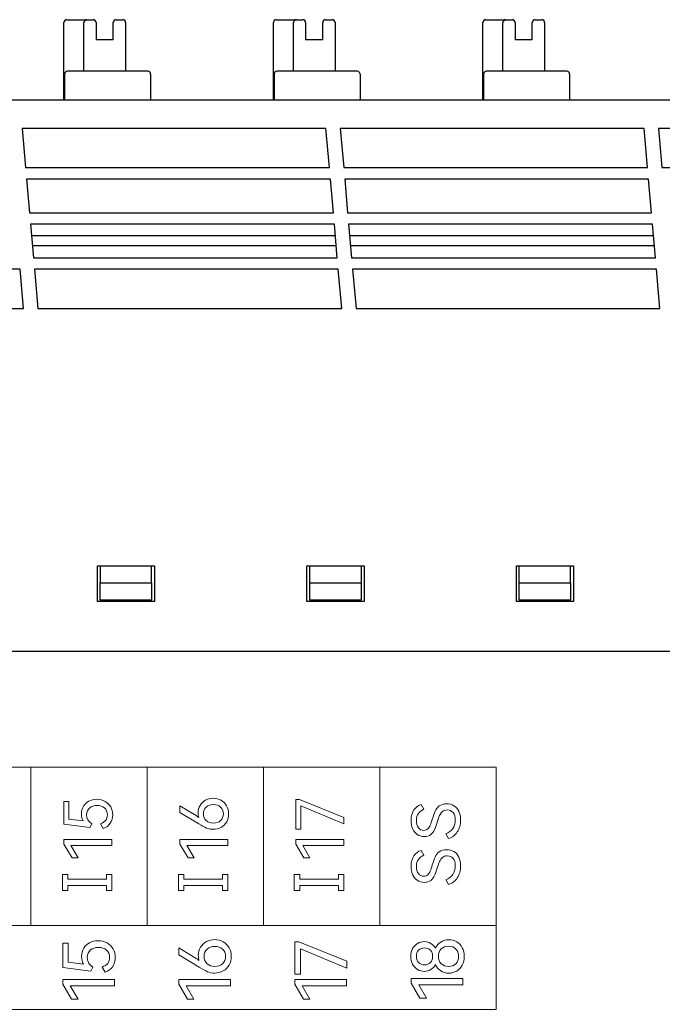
# Model space of a CAD drawing. Header units: millimetres. Extents: x 0 to 427, y 0 to 299.
# Tile 15 of 23: x 144 to 166, y 163 to 198. Entities that reach past the tile are written whole.
import ezdxf

# ---------------------------------------------------------------- set-up
doc = ezdxf.new("R2010")
doc.units = ezdxf.units.MM
doc.header["$MEASUREMENT"] = 0
doc.layers.add('layer 1', color=7, linetype='Continuous')
doc.layers.add('Layer0000', color=7, linetype='Continuous', lineweight=25)

msp = doc.modelspace()

# ---------------------------------------------------------------- linework, layer by layer
at = {"layer": 'layer 1', "lineweight": 9}
for points, knots in [([(160.667, 171.454), (160.667, 171.454), (156.597, 171.454), (156.597, 171.454), (156.597, 171.454), (156.597, 171.454), (152.527, 171.454), (152.527, 171.454), (152.527, 171.454), (152.527, 171.454), (148.456, 171.454), (148.456, 171.454), (148.456, 171.454), (148.456, 171.454), (144.386, 171.454), (144.386, 171.454), (144.386, 171.454), (144.386, 171.454), (140.316, 171.454), (140.316, 171.454), (140.316, 171.454), (140.316, 171.454), (136.245, 171.454), (136.245, 171.454), (136.245, 171.454), (136.245, 171.454), (132.175, 171.454), (132.175, 171.454), (132.175, 171.454), (132.175, 171.454), (128.105, 171.454), (128.105, 171.454), (128.105, 171.454), (128.105, 171.454), (124.035, 171.454), (124.035, 171.454)], [0, 0, 0, 0, 0.111111, 0.111111, 0.111111, 0.111111, 0.222222, 0.222222, 0.222222, 0.222222, 0.333333, 0.333333, 0.333333, 0.333333, 0.444444, 0.444444, 0.444444, 0.444444, 0.555556, 0.555556, 0.555556, 0.555556, 0.666667, 0.666667, 0.666667, 0.666667, 0.777778, 0.777778, 0.777778, 0.777778, 0.888889, 0.888889, 0.888889, 0.888889, 1, 1, 1, 1]), ([(146.157, 169.816), (146.157, 169.915), (146.18, 170.004), (146.227, 170.082), (146.227, 170.082), (146.273, 170.16), (146.338, 170.22), (146.419, 170.263), (146.419, 170.263), (146.501, 170.306), (146.594, 170.327), (146.698, 170.327), (146.698, 170.327), (146.807, 170.327), (146.903, 170.303), (146.987, 170.256), (146.987, 170.256), (147.071, 170.208), (147.136, 170.143), (147.183, 170.061), (147.183, 170.061), (147.23, 169.978), (147.253, 169.887), (147.253, 169.786), (147.253, 169.786), (147.253, 169.674), (147.225, 169.575), (147.169, 169.489), (147.169, 169.489), (147.113, 169.402), (147.032, 169.342), (146.925, 169.309), (146.925, 169.309), (146.925, 169.309), (146.831, 169.474), (146.831, 169.474), (146.831, 169.474), (146.909, 169.501), (146.968, 169.542), (147.008, 169.594), (147.008, 169.594), (147.047, 169.647), (147.067, 169.711), (147.067, 169.786), (147.067, 169.786), (147.067, 169.887), (147.034, 169.966), (146.966, 170.024), (146.966, 170.024), (146.899, 170.082), (146.813, 170.111), (146.707, 170.111), (146.707, 170.111), (146.605, 170.111), (146.518, 170.083), (146.448, 170.028), (146.448, 170.028), (146.378, 169.972), (146.343, 169.891), (146.343, 169.786), (146.343, 169.786), (146.343, 169.653), (146.403, 169.549), (146.524, 169.474), (146.524, 169.474), (146.524, 169.474), (146.457, 169.343), (146.457, 169.343), (146.457, 169.343), (146.457, 169.343), (145.545, 169.458), (145.545, 169.458), (145.545, 169.458), (145.545, 169.458), (145.545, 170.251), (145.545, 170.251), (145.545, 170.251), (145.545, 170.251), (145.723, 170.251), (145.723, 170.251), (145.723, 170.251), (145.723, 170.251), (145.723, 169.637), (145.723, 169.637), (145.723, 169.637), (145.723, 169.637), (146.221, 169.57), (146.221, 169.57), (146.221, 169.57), (146.178, 169.637), (146.157, 169.719), (146.157, 169.816)], [0, 0, 0, 0, 0.043478, 0.043478, 0.043478, 0.043478, 0.086957, 0.086957, 0.086957, 0.086957, 0.130435, 0.130435, 0.130435, 0.130435, 0.173913, 0.173913, 0.173913, 0.173913, 0.217391, 0.217391, 0.217391, 0.217391, 0.26087, 0.26087, 0.26087, 0.26087, 0.304348, 0.304348, 0.304348, 0.304348, 0.347826, 0.347826, 0.347826, 0.347826, 0.391304, 0.391304, 0.391304, 0.391304, 0.434783, 0.434783, 0.434783, 0.434783, 0.478261, 0.478261, 0.478261, 0.478261, 0.521739, 0.521739, 0.521739, 0.521739, 0.565217, 0.565217, 0.565217, 0.565217, 0.608696, 0.608696, 0.608696, 0.608696, 0.652174, 0.652174, 0.652174, 0.652174, 0.695652, 0.695652, 0.695652, 0.695652, 0.73913, 0.73913, 0.73913, 0.73913, 0.782609, 0.782609, 0.782609, 0.782609, 0.826087, 0.826087, 0.826087, 0.826087, 0.869565, 0.869565, 0.869565, 0.869565, 0.913043, 0.913043, 0.913043, 0.913043, 0.956522, 0.956522, 0.956522, 0.956522, 1, 1, 1, 1]), ([(150.24, 169.85), (150.24, 169.949), (150.263, 170.038), (150.311, 170.116), (150.311, 170.116), (150.358, 170.194), (150.422, 170.255), (150.503, 170.298), (150.503, 170.298), (150.584, 170.342), (150.674, 170.364), (150.772, 170.364), (150.772, 170.364), (150.872, 170.364), (150.964, 170.34), (151.047, 170.294), (151.047, 170.294), (151.129, 170.247), (151.194, 170.182), (151.241, 170.099), (151.241, 170.099), (151.287, 170.015), (151.31, 169.923), (151.31, 169.82), (151.31, 169.82), (151.31, 169.715), (151.288, 169.621), (151.242, 169.538), (151.242, 169.538), (151.196, 169.456), (151.132, 169.391), (151.049, 169.345), (151.049, 169.345), (150.967, 169.3), (150.872, 169.277), (150.767, 169.277), (150.767, 169.277), (150.684, 169.277), (150.608, 169.292), (150.539, 169.321), (150.539, 169.321), (150.469, 169.351), (150.378, 169.4), (150.265, 169.469), (150.265, 169.469), (150.265, 169.469), (149.604, 169.871), (149.604, 169.871), (149.604, 169.871), (149.604, 169.871), (149.604, 170.102), (149.604, 170.102), (149.604, 170.102), (149.604, 170.102), (150.169, 169.756), (150.169, 169.756), (150.169, 169.756), (150.202, 169.735), (150.233, 169.713), (150.263, 169.692), (150.263, 169.692), (150.247, 169.739), (150.24, 169.792), (150.24, 169.85)], [0, 0, 0, 0, 0.0625, 0.0625, 0.0625, 0.0625, 0.125, 0.125, 0.125, 0.125, 0.1875, 0.1875, 0.1875, 0.1875, 0.25, 0.25, 0.25, 0.25, 0.3125, 0.3125, 0.3125, 0.3125, 0.375, 0.375, 0.375, 0.375, 0.4375, 0.4375, 0.4375, 0.4375, 0.5, 0.5, 0.5, 0.5, 0.5625, 0.5625, 0.5625, 0.5625, 0.625, 0.625, 0.625, 0.625, 0.6875, 0.6875, 0.6875, 0.6875, 0.75, 0.75, 0.75, 0.75, 0.8125, 0.8125, 0.8125, 0.8125, 0.875, 0.875, 0.875, 0.875, 0.9375, 0.9375, 0.9375, 0.9375, 1, 1, 1, 1]), ([(151.125, 169.82), (151.125, 169.918), (151.093, 169.996), (151.028, 170.055), (151.028, 170.055), (150.964, 170.114), (150.881, 170.143), (150.778, 170.143), (150.778, 170.143), (150.675, 170.143), (150.59, 170.114), (150.525, 170.056), (150.525, 170.056), (150.46, 169.998), (150.428, 169.92), (150.428, 169.82), (150.428, 169.82), (150.428, 169.721), (150.46, 169.642), (150.525, 169.583), (150.525, 169.583), (150.59, 169.524), (150.675, 169.495), (150.778, 169.495), (150.778, 169.495), (150.882, 169.495), (150.966, 169.524), (151.03, 169.583), (151.03, 169.583), (151.093, 169.642), (151.125, 169.721), (151.125, 169.82)], [0, 0, 0, 0, 0.125, 0.125, 0.125, 0.125, 0.25, 0.25, 0.25, 0.25, 0.375, 0.375, 0.375, 0.375, 0.5, 0.5, 0.5, 0.5, 0.625, 0.625, 0.625, 0.625, 0.75, 0.75, 0.75, 0.75, 0.875, 0.875, 0.875, 0.875, 1, 1, 1, 1]), ([(153.838, 170.093), (153.838, 170.093), (153.838, 169.279), (153.838, 169.279), (153.838, 169.279), (153.838, 169.279), (153.662, 169.279), (153.662, 169.279), (153.662, 169.279), (153.662, 169.279), (153.662, 170.325), (153.662, 170.325), (153.662, 170.325), (153.662, 170.325), (153.788, 170.325), (153.788, 170.325), (153.788, 170.325), (153.788, 170.325), (155.343, 169.696), (155.343, 169.696), (155.343, 169.696), (155.343, 169.696), (155.343, 169.472), (155.343, 169.472), (155.343, 169.472), (155.343, 169.472), (153.838, 170.093), (153.838, 170.093)], [0, 0, 0, 0, 0.142857, 0.142857, 0.142857, 0.142857, 0.285714, 0.285714, 0.285714, 0.285714, 0.428571, 0.428571, 0.428571, 0.428571, 0.571429, 0.571429, 0.571429, 0.571429, 0.714286, 0.714286, 0.714286, 0.714286, 0.857143, 0.857143, 0.857143, 0.857143, 1, 1, 1, 1]), ([(158.935, 170.17), (159.031, 170.17), (159.116, 170.148), (159.19, 170.103), (159.19, 170.103), (159.265, 170.059), (159.322, 169.994), (159.364, 169.909), (159.364, 169.909), (159.405, 169.823), (159.425, 169.721), (159.425, 169.604), (159.425, 169.604), (159.425, 169.44), (159.387, 169.3), (159.311, 169.184), (159.311, 169.184), (159.234, 169.068), (159.133, 168.991), (159.006, 168.955), (159.006, 168.955), (159.006, 168.955), (158.91, 169.12), (158.91, 169.12), (158.91, 169.12), (159.015, 169.161), (159.096, 169.222), (159.153, 169.303), (159.153, 169.303), (159.209, 169.384), (159.237, 169.485), (159.237, 169.606), (159.237, 169.606), (159.237, 169.716), (159.213, 169.802), (159.164, 169.863), (159.164, 169.863), (159.115, 169.924), (159.047, 169.954), (158.96, 169.954), (158.96, 169.954), (158.89, 169.954), (158.833, 169.935), (158.789, 169.897), (158.789, 169.897), (158.746, 169.859), (158.712, 169.812), (158.687, 169.756), (158.687, 169.756), (158.663, 169.7), (158.636, 169.623), (158.607, 169.526), (158.607, 169.526), (158.575, 169.417), (158.544, 169.33), (158.515, 169.263), (158.515, 169.263), (158.486, 169.197), (158.442, 169.14), (158.384, 169.095), (158.384, 169.095), (158.326, 169.049), (158.25, 169.026), (158.155, 169.026), (158.155, 169.026), (158.059, 169.026), (157.976, 169.05), (157.906, 169.099), (157.906, 169.099), (157.837, 169.148), (157.784, 169.216), (157.748, 169.302), (157.748, 169.302), (157.712, 169.388), (157.694, 169.485), (157.694, 169.592), (157.694, 169.592), (157.694, 169.742), (157.727, 169.863), (157.793, 169.956), (157.793, 169.956), (157.859, 170.048), (157.942, 170.11), (158.043, 170.142), (158.043, 170.142), (158.043, 170.142), (158.139, 169.977), (158.139, 169.977), (158.139, 169.977), (158.058, 169.942), (157.995, 169.894), (157.949, 169.832), (157.949, 169.832), (157.903, 169.77), (157.88, 169.688), (157.88, 169.585), (157.88, 169.585), (157.88, 169.481), (157.903, 169.398), (157.95, 169.335), (157.95, 169.335), (157.996, 169.273), (158.059, 169.241), (158.137, 169.241), (158.137, 169.241), (158.195, 169.241), (158.242, 169.258), (158.279, 169.293), (158.279, 169.293), (158.316, 169.327), (158.345, 169.37), (158.366, 169.422), (158.366, 169.422), (158.387, 169.474), (158.411, 169.545), (158.437, 169.636), (158.437, 169.636), (158.471, 169.75), (158.504, 169.843), (158.536, 169.913), (158.536, 169.913), (158.568, 169.983), (158.616, 170.044), (158.68, 170.094), (158.68, 170.094), (158.744, 170.145), (158.829, 170.17), (158.935, 170.17)], [0, 0, 0, 0, 0.03125, 0.03125, 0.03125, 0.03125, 0.0625, 0.0625, 0.0625, 0.0625, 0.09375, 0.09375, 0.09375, 0.09375, 0.125, 0.125, 0.125, 0.125, 0.15625, 0.15625, 0.15625, 0.15625, 0.1875, 0.1875, 0.1875, 0.1875, 0.21875, 0.21875, 0.21875, 0.21875, 0.25, 0.25, 0.25, 0.25, 0.28125, 0.28125, 0.28125, 0.28125, 0.3125, 0.3125, 0.3125, 0.3125, 0.34375, 0.34375, 0.34375, 0.34375, 0.375, 0.375, 0.375, 0.375, 0.40625, 0.40625, 0.40625, 0.40625, 0.4375, 0.4375, 0.4375, 0.4375, 0.46875, 0.46875, 0.46875, 0.46875, 0.5, 0.5, 0.5, 0.5, 0.53125, 0.53125, 0.53125, 0.53125, 0.5625, 0.5625, 0.5625, 0.5625, 0.59375, 0.59375, 0.59375, 0.59375, 0.625, 0.625, 0.625, 0.625, 0.65625, 0.65625, 0.65625, 0.65625, 0.6875, 0.6875, 0.6875, 0.6875, 0.71875, 0.71875, 0.71875, 0.71875, 0.75, 0.75, 0.75, 0.75, 0.78125, 0.78125, 0.78125, 0.78125, 0.8125, 0.8125, 0.8125, 0.8125, 0.84375, 0.84375, 0.84375, 0.84375, 0.875, 0.875, 0.875, 0.875, 0.90625, 0.90625, 0.90625, 0.90625, 0.9375, 0.9375, 0.9375, 0.9375, 0.96875, 0.96875, 0.96875, 0.96875, 1, 1, 1, 1]), ([(146.042, 168.275), (146.042, 168.275), (145.831, 168.275), (145.831, 168.275), (145.831, 168.275), (145.831, 168.275), (145.547, 168.763), (145.547, 168.763), (145.547, 168.763), (145.547, 168.763), (145.547, 168.919), (145.547, 168.919), (145.547, 168.919), (145.547, 168.919), (147.228, 168.919), (147.228, 168.919), (147.228, 168.919), (147.228, 168.919), (147.228, 168.713), (147.228, 168.713), (147.228, 168.713), (147.228, 168.713), (145.792, 168.713), (145.792, 168.713), (145.792, 168.713), (145.792, 168.713), (146.042, 168.275), (146.042, 168.275)], [0, 0, 0, 0, 0.142857, 0.142857, 0.142857, 0.142857, 0.285714, 0.285714, 0.285714, 0.285714, 0.428571, 0.428571, 0.428571, 0.428571, 0.571429, 0.571429, 0.571429, 0.571429, 0.714286, 0.714286, 0.714286, 0.714286, 0.857143, 0.857143, 0.857143, 0.857143, 1, 1, 1, 1]), ([(150.1, 168.275), (150.1, 168.275), (149.889, 168.275), (149.889, 168.275), (149.889, 168.275), (149.889, 168.275), (149.604, 168.763), (149.604, 168.763), (149.604, 168.763), (149.604, 168.763), (149.604, 168.919), (149.604, 168.919), (149.604, 168.919), (149.604, 168.919), (151.285, 168.919), (151.285, 168.919), (151.285, 168.919), (151.285, 168.919), (151.285, 168.713), (151.285, 168.713), (151.285, 168.713), (151.285, 168.713), (149.85, 168.713), (149.85, 168.713), (149.85, 168.713), (149.85, 168.713), (150.1, 168.275), (150.1, 168.275)], [0, 0, 0, 0, 0.142857, 0.142857, 0.142857, 0.142857, 0.285714, 0.285714, 0.285714, 0.285714, 0.428571, 0.428571, 0.428571, 0.428571, 0.571429, 0.571429, 0.571429, 0.571429, 0.714286, 0.714286, 0.714286, 0.714286, 0.857143, 0.857143, 0.857143, 0.857143, 1, 1, 1, 1]), ([(154.157, 168.275), (154.157, 168.275), (153.946, 168.275), (153.946, 168.275), (153.946, 168.275), (153.946, 168.275), (153.662, 168.763), (153.662, 168.763), (153.662, 168.763), (153.662, 168.763), (153.662, 168.919), (153.662, 168.919), (153.662, 168.919), (153.662, 168.919), (155.343, 168.919), (155.343, 168.919), (155.343, 168.919), (155.343, 168.919), (155.343, 168.713), (155.343, 168.713), (155.343, 168.713), (155.343, 168.713), (153.907, 168.713), (153.907, 168.713), (153.907, 168.713), (153.907, 168.713), (154.157, 168.275), (154.157, 168.275)], [0, 0, 0, 0, 0.142857, 0.142857, 0.142857, 0.142857, 0.285714, 0.285714, 0.285714, 0.285714, 0.428571, 0.428571, 0.428571, 0.428571, 0.571429, 0.571429, 0.571429, 0.571429, 0.714286, 0.714286, 0.714286, 0.714286, 0.857143, 0.857143, 0.857143, 0.857143, 1, 1, 1, 1]), ([(158.935, 168.565), (159.031, 168.565), (159.116, 168.543), (159.19, 168.499), (159.19, 168.499), (159.265, 168.454), (159.322, 168.389), (159.364, 168.304), (159.364, 168.304), (159.405, 168.218), (159.425, 168.116), (159.425, 167.999), (159.425, 167.999), (159.425, 167.835), (159.387, 167.695), (159.311, 167.579), (159.311, 167.579), (159.234, 167.463), (159.133, 167.387), (159.006, 167.35), (159.006, 167.35), (159.006, 167.35), (158.91, 167.515), (158.91, 167.515), (158.91, 167.515), (159.015, 167.556), (159.096, 167.617), (159.153, 167.698), (159.153, 167.698), (159.209, 167.779), (159.237, 167.88), (159.237, 168.001), (159.237, 168.001), (159.237, 168.111), (159.213, 168.197), (159.164, 168.258), (159.164, 168.258), (159.115, 168.319), (159.047, 168.35), (158.96, 168.35), (158.96, 168.35), (158.89, 168.35), (158.833, 168.331), (158.789, 168.292), (158.789, 168.292), (158.746, 168.254), (158.712, 168.207), (158.687, 168.151), (158.687, 168.151), (158.663, 168.095), (158.636, 168.019), (158.607, 167.921), (158.607, 167.921), (158.575, 167.812), (158.544, 167.725), (158.515, 167.658), (158.515, 167.658), (158.486, 167.592), (158.442, 167.536), (158.384, 167.49), (158.384, 167.49), (158.326, 167.444), (158.25, 167.421), (158.155, 167.421), (158.155, 167.421), (158.059, 167.421), (157.976, 167.445), (157.906, 167.494), (157.906, 167.494), (157.837, 167.543), (157.784, 167.611), (157.748, 167.697), (157.748, 167.697), (157.712, 167.784), (157.694, 167.88), (157.694, 167.987), (157.694, 167.987), (157.694, 168.137), (157.727, 168.258), (157.793, 168.351), (157.793, 168.351), (157.859, 168.443), (157.942, 168.506), (158.043, 168.538), (158.043, 168.538), (158.043, 168.538), (158.139, 168.373), (158.139, 168.373), (158.139, 168.373), (158.058, 168.337), (157.995, 168.289), (157.949, 168.227), (157.949, 168.227), (157.903, 168.165), (157.88, 168.083), (157.88, 167.98), (157.88, 167.98), (157.88, 167.876), (157.903, 167.793), (157.95, 167.73), (157.95, 167.73), (157.996, 167.668), (158.059, 167.636), (158.137, 167.636), (158.137, 167.636), (158.195, 167.636), (158.242, 167.654), (158.279, 167.688), (158.279, 167.688), (158.316, 167.722), (158.345, 167.766), (158.366, 167.818), (158.366, 167.818), (158.387, 167.87), (158.411, 167.941), (158.437, 168.031), (158.437, 168.031), (158.471, 168.146), (158.504, 168.238), (158.536, 168.308), (158.536, 168.308), (158.568, 168.379), (158.616, 168.439), (158.68, 168.49), (158.68, 168.49), (158.744, 168.54), (158.829, 168.565), (158.935, 168.565)], [0, 0, 0, 0, 0.03125, 0.03125, 0.03125, 0.03125, 0.0625, 0.0625, 0.0625, 0.0625, 0.09375, 0.09375, 0.09375, 0.09375, 0.125, 0.125, 0.125, 0.125, 0.15625, 0.15625, 0.15625, 0.15625, 0.1875, 0.1875, 0.1875, 0.1875, 0.21875, 0.21875, 0.21875, 0.21875, 0.25, 0.25, 0.25, 0.25, 0.28125, 0.28125, 0.28125, 0.28125, 0.3125, 0.3125, 0.3125, 0.3125, 0.34375, 0.34375, 0.34375, 0.34375, 0.375, 0.375, 0.375, 0.375, 0.40625, 0.40625, 0.40625, 0.40625, 0.4375, 0.4375, 0.4375, 0.4375, 0.46875, 0.46875, 0.46875, 0.46875, 0.5, 0.5, 0.5, 0.5, 0.53125, 0.53125, 0.53125, 0.53125, 0.5625, 0.5625, 0.5625, 0.5625, 0.59375, 0.59375, 0.59375, 0.59375, 0.625, 0.625, 0.625, 0.625, 0.65625, 0.65625, 0.65625, 0.65625, 0.6875, 0.6875, 0.6875, 0.6875, 0.71875, 0.71875, 0.71875, 0.71875, 0.75, 0.75, 0.75, 0.75, 0.78125, 0.78125, 0.78125, 0.78125, 0.8125, 0.8125, 0.8125, 0.8125, 0.84375, 0.84375, 0.84375, 0.84375, 0.875, 0.875, 0.875, 0.875, 0.90625, 0.90625, 0.90625, 0.90625, 0.9375, 0.9375, 0.9375, 0.9375, 0.96875, 0.96875, 0.96875, 0.96875, 1, 1, 1, 1]), ([(145.683, 167.697), (145.683, 167.697), (145.683, 167.531), (145.683, 167.531), (145.683, 167.531), (145.683, 167.531), (147.039, 167.531), (147.039, 167.531), (147.039, 167.531), (147.039, 167.531), (147.039, 167.697), (147.039, 167.697), (147.039, 167.697), (147.039, 167.697), (147.228, 167.697), (147.228, 167.697), (147.228, 167.697), (147.228, 167.697), (147.228, 167.14), (147.228, 167.14), (147.228, 167.14), (147.228, 167.14), (147.039, 167.14), (147.039, 167.14), (147.039, 167.14), (147.039, 167.14), (147.039, 167.307), (147.039, 167.307), (147.039, 167.307), (147.039, 167.307), (145.683, 167.307), (145.683, 167.307), (145.683, 167.307), (145.683, 167.307), (145.683, 167.14), (145.683, 167.14), (145.683, 167.14), (145.683, 167.14), (145.493, 167.14), (145.493, 167.14), (145.493, 167.14), (145.493, 167.14), (145.493, 167.697), (145.493, 167.697), (145.493, 167.697), (145.493, 167.697), (145.683, 167.697), (145.683, 167.697)], [0, 0, 0, 0, 0.083333, 0.083333, 0.083333, 0.083333, 0.166667, 0.166667, 0.166667, 0.166667, 0.25, 0.25, 0.25, 0.25, 0.333333, 0.333333, 0.333333, 0.333333, 0.416667, 0.416667, 0.416667, 0.416667, 0.5, 0.5, 0.5, 0.5, 0.583333, 0.583333, 0.583333, 0.583333, 0.666667, 0.666667, 0.666667, 0.666667, 0.75, 0.75, 0.75, 0.75, 0.833333, 0.833333, 0.833333, 0.833333, 0.916667, 0.916667, 0.916667, 0.916667, 1, 1, 1, 1]), ([(149.74, 167.697), (149.74, 167.697), (149.74, 167.531), (149.74, 167.531), (149.74, 167.531), (149.74, 167.531), (151.096, 167.531), (151.096, 167.531), (151.096, 167.531), (151.096, 167.531), (151.096, 167.697), (151.096, 167.697), (151.096, 167.697), (151.096, 167.697), (151.285, 167.697), (151.285, 167.697), (151.285, 167.697), (151.285, 167.697), (151.285, 167.14), (151.285, 167.14), (151.285, 167.14), (151.285, 167.14), (151.096, 167.14), (151.096, 167.14), (151.096, 167.14), (151.096, 167.14), (151.096, 167.307), (151.096, 167.307), (151.096, 167.307), (151.096, 167.307), (149.74, 167.307), (149.74, 167.307), (149.74, 167.307), (149.74, 167.307), (149.74, 167.14), (149.74, 167.14), (149.74, 167.14), (149.74, 167.14), (149.551, 167.14), (149.551, 167.14), (149.551, 167.14), (149.551, 167.14), (149.551, 167.697), (149.551, 167.697), (149.551, 167.697), (149.551, 167.697), (149.74, 167.697), (149.74, 167.697)], [0, 0, 0, 0, 0.083333, 0.083333, 0.083333, 0.083333, 0.166667, 0.166667, 0.166667, 0.166667, 0.25, 0.25, 0.25, 0.25, 0.333333, 0.333333, 0.333333, 0.333333, 0.416667, 0.416667, 0.416667, 0.416667, 0.5, 0.5, 0.5, 0.5, 0.583333, 0.583333, 0.583333, 0.583333, 0.666667, 0.666667, 0.666667, 0.666667, 0.75, 0.75, 0.75, 0.75, 0.833333, 0.833333, 0.833333, 0.833333, 0.916667, 0.916667, 0.916667, 0.916667, 1, 1, 1, 1]), ([(153.798, 167.697), (153.798, 167.697), (153.798, 167.531), (153.798, 167.531), (153.798, 167.531), (153.798, 167.531), (155.154, 167.531), (155.154, 167.531), (155.154, 167.531), (155.154, 167.531), (155.154, 167.697), (155.154, 167.697), (155.154, 167.697), (155.154, 167.697), (155.343, 167.697), (155.343, 167.697), (155.343, 167.697), (155.343, 167.697), (155.343, 167.14), (155.343, 167.14), (155.343, 167.14), (155.343, 167.14), (155.154, 167.14), (155.154, 167.14), (155.154, 167.14), (155.154, 167.14), (155.154, 167.307), (155.154, 167.307), (155.154, 167.307), (155.154, 167.307), (153.798, 167.307), (153.798, 167.307), (153.798, 167.307), (153.798, 167.307), (153.798, 167.14), (153.798, 167.14), (153.798, 167.14), (153.798, 167.14), (153.608, 167.14), (153.608, 167.14), (153.608, 167.14), (153.608, 167.14), (153.608, 167.697), (153.608, 167.697), (153.608, 167.697), (153.608, 167.697), (153.798, 167.697), (153.798, 167.697)], [0, 0, 0, 0, 0.083333, 0.083333, 0.083333, 0.083333, 0.166667, 0.166667, 0.166667, 0.166667, 0.25, 0.25, 0.25, 0.25, 0.333333, 0.333333, 0.333333, 0.333333, 0.416667, 0.416667, 0.416667, 0.416667, 0.5, 0.5, 0.5, 0.5, 0.583333, 0.583333, 0.583333, 0.583333, 0.666667, 0.666667, 0.666667, 0.666667, 0.75, 0.75, 0.75, 0.75, 0.833333, 0.833333, 0.833333, 0.833333, 0.916667, 0.916667, 0.916667, 0.916667, 1, 1, 1, 1]), ([(160.667, 165.913), (160.667, 165.913), (156.597, 165.913), (156.597, 165.913), (156.597, 165.913), (156.597, 165.913), (152.527, 165.913), (152.527, 165.913), (152.527, 165.913), (152.527, 165.913), (148.456, 165.913), (148.456, 165.913), (148.456, 165.913), (148.456, 165.913), (144.386, 165.913), (144.386, 165.913), (144.386, 165.913), (144.386, 165.913), (140.316, 165.913), (140.316, 165.913), (140.316, 165.913), (140.316, 165.913), (136.245, 165.913), (136.245, 165.913), (136.245, 165.913), (136.245, 165.913), (132.175, 165.913), (132.175, 165.913), (132.175, 165.913), (132.175, 165.913), (128.105, 165.913), (128.105, 165.913), (128.105, 165.913), (128.105, 165.913), (124.035, 165.913), (124.035, 165.913)], [0, 0, 0, 0, 0.111111, 0.111111, 0.111111, 0.111111, 0.222222, 0.222222, 0.222222, 0.222222, 0.333333, 0.333333, 0.333333, 0.333333, 0.444444, 0.444444, 0.444444, 0.444444, 0.555556, 0.555556, 0.555556, 0.555556, 0.666667, 0.666667, 0.666667, 0.666667, 0.777778, 0.777778, 0.777778, 0.777778, 0.888889, 0.888889, 0.888889, 0.888889, 1, 1, 1, 1]), ([(124.035, 162.979), (124.035, 162.979), (124.035, 165.911), (124.035, 165.911), (124.035, 165.911), (124.035, 165.911), (160.667, 165.911), (160.667, 165.911), (160.667, 165.911), (160.667, 165.911), (160.667, 162.979), (160.667, 162.979), (160.667, 162.979), (160.667, 162.979), (124.035, 162.979), (124.035, 162.979)], [0, 0, 0, 0, 0.25, 0.25, 0.25, 0.25, 0.5, 0.5, 0.5, 0.5, 0.75, 0.75, 0.75, 0.75, 1, 1, 1, 1]), ([(146.164, 164.829), (146.164, 164.936), (146.189, 165.032), (146.239, 165.115), (146.239, 165.115), (146.289, 165.199), (146.359, 165.265), (146.447, 165.31), (146.447, 165.31), (146.534, 165.356), (146.635, 165.379), (146.747, 165.379), (146.747, 165.379), (146.864, 165.379), (146.968, 165.353), (147.058, 165.303), (147.058, 165.303), (147.148, 165.252), (147.219, 165.181), (147.269, 165.093), (147.269, 165.093), (147.319, 165.005), (147.344, 164.905), (147.344, 164.797), (147.344, 164.797), (147.344, 164.676), (147.314, 164.569), (147.254, 164.477), (147.254, 164.477), (147.194, 164.384), (147.106, 164.319), (146.991, 164.283), (146.991, 164.283), (146.991, 164.283), (146.89, 164.461), (146.89, 164.461), (146.89, 164.461), (146.974, 164.49), (147.037, 164.534), (147.08, 164.59), (147.08, 164.59), (147.123, 164.647), (147.144, 164.716), (147.144, 164.797), (147.144, 164.797), (147.144, 164.905), (147.107, 164.991), (147.036, 165.053), (147.036, 165.053), (146.964, 165.116), (146.87, 165.147), (146.756, 165.147), (146.756, 165.147), (146.646, 165.147), (146.553, 165.117), (146.477, 165.057), (146.477, 165.057), (146.402, 164.998), (146.364, 164.91), (146.364, 164.797), (146.364, 164.797), (146.364, 164.653), (146.429, 164.542), (146.559, 164.461), (146.559, 164.461), (146.559, 164.461), (146.487, 164.32), (146.487, 164.32), (146.487, 164.32), (146.487, 164.32), (145.505, 164.444), (145.505, 164.444), (145.505, 164.444), (145.505, 164.444), (145.505, 165.298), (145.505, 165.298), (145.505, 165.298), (145.505, 165.298), (145.697, 165.298), (145.697, 165.298), (145.697, 165.298), (145.697, 165.298), (145.697, 164.636), (145.697, 164.636), (145.697, 164.636), (145.697, 164.636), (146.233, 164.565), (146.233, 164.565), (146.233, 164.565), (146.187, 164.637), (146.164, 164.725), (146.164, 164.829)], [0, 0, 0, 0, 0.043478, 0.043478, 0.043478, 0.043478, 0.086957, 0.086957, 0.086957, 0.086957, 0.130435, 0.130435, 0.130435, 0.130435, 0.173913, 0.173913, 0.173913, 0.173913, 0.217391, 0.217391, 0.217391, 0.217391, 0.26087, 0.26087, 0.26087, 0.26087, 0.304348, 0.304348, 0.304348, 0.304348, 0.347826, 0.347826, 0.347826, 0.347826, 0.391304, 0.391304, 0.391304, 0.391304, 0.434783, 0.434783, 0.434783, 0.434783, 0.478261, 0.478261, 0.478261, 0.478261, 0.521739, 0.521739, 0.521739, 0.521739, 0.565217, 0.565217, 0.565217, 0.565217, 0.608696, 0.608696, 0.608696, 0.608696, 0.652174, 0.652174, 0.652174, 0.652174, 0.695652, 0.695652, 0.695652, 0.695652, 0.73913, 0.73913, 0.73913, 0.73913, 0.782609, 0.782609, 0.782609, 0.782609, 0.826087, 0.826087, 0.826087, 0.826087, 0.869565, 0.869565, 0.869565, 0.869565, 0.913043, 0.913043, 0.913043, 0.913043, 0.956522, 0.956522, 0.956522, 0.956522, 1, 1, 1, 1]), ([(150.249, 164.866), (150.249, 164.973), (150.275, 165.069), (150.325, 165.152), (150.325, 165.152), (150.376, 165.236), (150.446, 165.302), (150.533, 165.349), (150.533, 165.349), (150.62, 165.395), (150.716, 165.419), (150.822, 165.419), (150.822, 165.419), (150.93, 165.419), (151.029, 165.394), (151.118, 165.344), (151.118, 165.344), (151.207, 165.293), (151.277, 165.223), (151.327, 165.134), (151.327, 165.134), (151.376, 165.045), (151.402, 164.944), (151.402, 164.834), (151.402, 164.834), (151.402, 164.72), (151.377, 164.619), (151.328, 164.53), (151.328, 164.53), (151.279, 164.441), (151.209, 164.372), (151.121, 164.323), (151.121, 164.323), (151.032, 164.273), (150.93, 164.248), (150.817, 164.248), (150.817, 164.248), (150.728, 164.248), (150.646, 164.265), (150.571, 164.297), (150.571, 164.297), (150.496, 164.329), (150.398, 164.382), (150.276, 164.456), (150.276, 164.456), (150.276, 164.456), (149.565, 164.888), (149.565, 164.888), (149.565, 164.888), (149.565, 164.888), (149.565, 165.137), (149.565, 165.137), (149.565, 165.137), (149.565, 165.137), (150.172, 164.765), (150.172, 164.765), (150.172, 164.765), (150.208, 164.743), (150.242, 164.718), (150.273, 164.695), (150.273, 164.695), (150.257, 164.746), (150.249, 164.803), (150.249, 164.866)], [0, 0, 0, 0, 0.0625, 0.0625, 0.0625, 0.0625, 0.125, 0.125, 0.125, 0.125, 0.1875, 0.1875, 0.1875, 0.1875, 0.25, 0.25, 0.25, 0.25, 0.3125, 0.3125, 0.3125, 0.3125, 0.375, 0.375, 0.375, 0.375, 0.4375, 0.4375, 0.4375, 0.4375, 0.5, 0.5, 0.5, 0.5, 0.5625, 0.5625, 0.5625, 0.5625, 0.625, 0.625, 0.625, 0.625, 0.6875, 0.6875, 0.6875, 0.6875, 0.75, 0.75, 0.75, 0.75, 0.8125, 0.8125, 0.8125, 0.8125, 0.875, 0.875, 0.875, 0.875, 0.9375, 0.9375, 0.9375, 0.9375, 1, 1, 1, 1]), ([(153.821, 165.094), (153.821, 165.094), (153.821, 164.217), (153.821, 164.217), (153.821, 164.217), (153.821, 164.217), (153.631, 164.217), (153.631, 164.217), (153.631, 164.217), (153.631, 164.217), (153.631, 165.343), (153.631, 165.343), (153.631, 165.343), (153.631, 165.343), (153.767, 165.343), (153.767, 165.343), (153.767, 165.343), (153.767, 165.343), (155.441, 164.667), (155.441, 164.667), (155.441, 164.667), (155.441, 164.667), (155.441, 164.425), (155.441, 164.425), (155.441, 164.425), (155.441, 164.425), (153.821, 165.094), (153.821, 165.094)], [0, 0, 0, 0, 0.142857, 0.142857, 0.142857, 0.142857, 0.285714, 0.285714, 0.285714, 0.285714, 0.428571, 0.428571, 0.428571, 0.428571, 0.571429, 0.571429, 0.571429, 0.571429, 0.714286, 0.714286, 0.714286, 0.714286, 0.857143, 0.857143, 0.857143, 0.857143, 1, 1, 1, 1]), ([(158.542, 165.115), (158.585, 165.209), (158.647, 165.282), (158.73, 165.336), (158.73, 165.336), (158.812, 165.389), (158.906, 165.416), (159.013, 165.416), (159.013, 165.416), (159.116, 165.416), (159.207, 165.392), (159.289, 165.343), (159.289, 165.343), (159.37, 165.295), (159.435, 165.226), (159.481, 165.138), (159.481, 165.138), (159.528, 165.05), (159.552, 164.949), (159.552, 164.836), (159.552, 164.836), (159.552, 164.719), (159.529, 164.616), (159.483, 164.527), (159.483, 164.527), (159.437, 164.438), (159.372, 164.369), (159.29, 164.32), (159.29, 164.32), (159.208, 164.27), (159.116, 164.246), (159.013, 164.246), (159.013, 164.246), (158.906, 164.246), (158.812, 164.272), (158.73, 164.326), (158.73, 164.326), (158.647, 164.379), (158.585, 164.454), (158.542, 164.549), (158.542, 164.549), (158.502, 164.474), (158.449, 164.414), (158.383, 164.372), (158.383, 164.372), (158.316, 164.329), (158.241, 164.307), (158.157, 164.307), (158.157, 164.307), (158.071, 164.307), (157.992, 164.33), (157.92, 164.374), (157.92, 164.374), (157.847, 164.419), (157.79, 164.481), (157.748, 164.562), (157.748, 164.562), (157.706, 164.642), (157.685, 164.734), (157.685, 164.836), (157.685, 164.836), (157.685, 164.936), (157.706, 165.026), (157.748, 165.104), (157.748, 165.104), (157.79, 165.182), (157.847, 165.242), (157.918, 165.285), (157.918, 165.285), (157.99, 165.328), (158.069, 165.35), (158.157, 165.35), (158.157, 165.35), (158.241, 165.35), (158.316, 165.329), (158.383, 165.288), (158.383, 165.288), (158.449, 165.247), (158.502, 165.189), (158.542, 165.115)], [0, 0, 0, 0, 0.05, 0.05, 0.05, 0.05, 0.1, 0.1, 0.1, 0.1, 0.15, 0.15, 0.15, 0.15, 0.2, 0.2, 0.2, 0.2, 0.25, 0.25, 0.25, 0.25, 0.3, 0.3, 0.3, 0.3, 0.35, 0.35, 0.35, 0.35, 0.4, 0.4, 0.4, 0.4, 0.45, 0.45, 0.45, 0.45, 0.5, 0.5, 0.5, 0.5, 0.55, 0.55, 0.55, 0.55, 0.6, 0.6, 0.6, 0.6, 0.65, 0.65, 0.65, 0.65, 0.7, 0.7, 0.7, 0.7, 0.75, 0.75, 0.75, 0.75, 0.8, 0.8, 0.8, 0.8, 0.85, 0.85, 0.85, 0.85, 0.9, 0.9, 0.9, 0.9, 0.95, 0.95, 0.95, 0.95, 1, 1, 1, 1]), ([(151.202, 164.834), (151.202, 164.939), (151.167, 165.024), (151.098, 165.087), (151.098, 165.087), (151.03, 165.15), (150.939, 165.182), (150.829, 165.182), (150.829, 165.182), (150.717, 165.182), (150.626, 165.15), (150.556, 165.088), (150.556, 165.088), (150.487, 165.026), (150.451, 164.941), (150.451, 164.834), (150.451, 164.834), (150.451, 164.727), (150.486, 164.642), (150.556, 164.578), (150.556, 164.578), (150.626, 164.515), (150.717, 164.483), (150.829, 164.483), (150.829, 164.483), (150.941, 164.483), (151.032, 164.515), (151.1, 164.578), (151.1, 164.578), (151.167, 164.641), (151.202, 164.727), (151.202, 164.834)], [0, 0, 0, 0, 0.125, 0.125, 0.125, 0.125, 0.25, 0.25, 0.25, 0.25, 0.375, 0.375, 0.375, 0.375, 0.5, 0.5, 0.5, 0.5, 0.625, 0.625, 0.625, 0.625, 0.75, 0.75, 0.75, 0.75, 0.875, 0.875, 0.875, 0.875, 1, 1, 1, 1]), ([(157.878, 164.836), (157.878, 164.744), (157.904, 164.671), (157.957, 164.617), (157.957, 164.617), (158.009, 164.564), (158.078, 164.537), (158.164, 164.537), (158.164, 164.537), (158.248, 164.537), (158.316, 164.564), (158.369, 164.617), (158.369, 164.617), (158.422, 164.671), (158.448, 164.744), (158.448, 164.836), (158.448, 164.836), (158.448, 164.926), (158.421, 164.998), (158.368, 165.051), (158.368, 165.051), (158.314, 165.103), (158.246, 165.13), (158.164, 165.13), (158.164, 165.13), (158.08, 165.13), (158.011, 165.103), (157.958, 165.051), (157.958, 165.051), (157.904, 164.998), (157.878, 164.926), (157.878, 164.836)], [0, 0, 0, 0, 0.125, 0.125, 0.125, 0.125, 0.25, 0.25, 0.25, 0.25, 0.375, 0.375, 0.375, 0.375, 0.5, 0.5, 0.5, 0.5, 0.625, 0.625, 0.625, 0.625, 0.75, 0.75, 0.75, 0.75, 0.875, 0.875, 0.875, 0.875, 1, 1, 1, 1]), ([(159.354, 164.836), (159.354, 164.941), (159.323, 165.026), (159.26, 165.09), (159.26, 165.09), (159.198, 165.154), (159.113, 165.187), (159.006, 165.187), (159.006, 165.187), (158.897, 165.187), (158.811, 165.155), (158.747, 165.093), (158.747, 165.093), (158.683, 165.03), (158.65, 164.945), (158.65, 164.836), (158.65, 164.836), (158.65, 164.726), (158.683, 164.639), (158.747, 164.575), (158.747, 164.575), (158.811, 164.512), (158.897, 164.48), (159.006, 164.48), (159.006, 164.48), (159.115, 164.48), (159.2, 164.512), (159.262, 164.577), (159.262, 164.577), (159.323, 164.641), (159.354, 164.727), (159.354, 164.836)], [0, 0, 0, 0, 0.125, 0.125, 0.125, 0.125, 0.25, 0.25, 0.25, 0.25, 0.375, 0.375, 0.375, 0.375, 0.5, 0.5, 0.5, 0.5, 0.625, 0.625, 0.625, 0.625, 0.75, 0.75, 0.75, 0.75, 0.875, 0.875, 0.875, 0.875, 1, 1, 1, 1]), ([(146.04, 163.335), (146.04, 163.335), (145.813, 163.335), (145.813, 163.335), (145.813, 163.335), (145.813, 163.335), (145.507, 163.861), (145.507, 163.861), (145.507, 163.861), (145.507, 163.861), (145.507, 164.029), (145.507, 164.029), (145.507, 164.029), (145.507, 164.029), (147.317, 164.029), (147.317, 164.029), (147.317, 164.029), (147.317, 164.029), (147.317, 163.806), (147.317, 163.806), (147.317, 163.806), (147.317, 163.806), (145.771, 163.806), (145.771, 163.806), (145.771, 163.806), (145.771, 163.806), (146.04, 163.335), (146.04, 163.335)], [0, 0, 0, 0, 0.142857, 0.142857, 0.142857, 0.142857, 0.285714, 0.285714, 0.285714, 0.285714, 0.428571, 0.428571, 0.428571, 0.428571, 0.571429, 0.571429, 0.571429, 0.571429, 0.714286, 0.714286, 0.714286, 0.714286, 0.857143, 0.857143, 0.857143, 0.857143, 1, 1, 1, 1]), ([(150.098, 163.335), (150.098, 163.335), (149.871, 163.335), (149.871, 163.335), (149.871, 163.335), (149.871, 163.335), (149.565, 163.861), (149.565, 163.861), (149.565, 163.861), (149.565, 163.861), (149.565, 164.029), (149.565, 164.029), (149.565, 164.029), (149.565, 164.029), (151.375, 164.029), (151.375, 164.029), (151.375, 164.029), (151.375, 164.029), (151.375, 163.806), (151.375, 163.806), (151.375, 163.806), (151.375, 163.806), (149.829, 163.806), (149.829, 163.806), (149.829, 163.806), (149.829, 163.806), (150.098, 163.335), (150.098, 163.335)], [0, 0, 0, 0, 0.142857, 0.142857, 0.142857, 0.142857, 0.285714, 0.285714, 0.285714, 0.285714, 0.428571, 0.428571, 0.428571, 0.428571, 0.571429, 0.571429, 0.571429, 0.571429, 0.714286, 0.714286, 0.714286, 0.714286, 0.857143, 0.857143, 0.857143, 0.857143, 1, 1, 1, 1]), ([(154.156, 163.335), (154.156, 163.335), (153.929, 163.335), (153.929, 163.335), (153.929, 163.335), (153.929, 163.335), (153.623, 163.861), (153.623, 163.861), (153.623, 163.861), (153.623, 163.861), (153.623, 164.029), (153.623, 164.029), (153.623, 164.029), (153.623, 164.029), (155.433, 164.029), (155.433, 164.029), (155.433, 164.029), (155.433, 164.029), (155.433, 163.806), (155.433, 163.806), (155.433, 163.806), (155.433, 163.806), (153.887, 163.806), (153.887, 163.806), (153.887, 163.806), (153.887, 163.806), (154.156, 163.335), (154.156, 163.335)], [0, 0, 0, 0, 0.142857, 0.142857, 0.142857, 0.142857, 0.285714, 0.285714, 0.285714, 0.285714, 0.428571, 0.428571, 0.428571, 0.428571, 0.571429, 0.571429, 0.571429, 0.571429, 0.714286, 0.714286, 0.714286, 0.714286, 0.857143, 0.857143, 0.857143, 0.857143, 1, 1, 1, 1]), ([(158.232, 163.371), (158.232, 163.371), (158.005, 163.371), (158.005, 163.371), (158.005, 163.371), (158.005, 163.371), (157.699, 163.897), (157.699, 163.897), (157.699, 163.897), (157.699, 163.897), (157.699, 164.065), (157.699, 164.065), (157.699, 164.065), (157.699, 164.065), (159.509, 164.065), (159.509, 164.065), (159.509, 164.065), (159.509, 164.065), (159.509, 163.842), (159.509, 163.842), (159.509, 163.842), (159.509, 163.842), (157.963, 163.842), (157.963, 163.842), (157.963, 163.842), (157.963, 163.842), (158.232, 163.371), (158.232, 163.371)], [0, 0, 0, 0, 0.142857, 0.142857, 0.142857, 0.142857, 0.285714, 0.285714, 0.285714, 0.285714, 0.428571, 0.428571, 0.428571, 0.428571, 0.571429, 0.571429, 0.571429, 0.571429, 0.714286, 0.714286, 0.714286, 0.714286, 0.857143, 0.857143, 0.857143, 0.857143, 1, 1, 1, 1])]:
    msp.add_open_spline(points, degree=3, knots=knots, dxfattribs=at)
for points in [[(144.386, 165.913), (144.386, 165.913), (144.386, 171.454), (144.386, 171.454)], [(148.456, 165.913), (148.456, 165.913), (148.456, 171.454), (148.456, 171.454)], [(152.527, 165.913), (152.527, 165.913), (152.527, 171.454), (152.527, 171.454)], [(156.597, 165.913), (156.597, 165.913), (156.597, 171.454), (156.597, 171.454)], [(160.667, 165.913), (160.667, 165.913), (160.667, 171.454), (160.667, 171.454)]]:
    msp.add_open_spline(points, degree=3, dxfattribs=at)
at = {"layer": 'Layer0000', "color": 7, "linetype": 'Continuous', "lineweight": 25}
for p, q in [((145.549, 194.794), (145.549, 197.494)), ((145.649, 197.594), (146.149, 197.594)), ((146.149, 197.594), (146.349, 197.594)), ((146.249, 195.794), (146.249, 197.494)), ((146.349, 197.594), (146.574, 197.594)), ((146.674, 197.494), (146.674, 196.894)), ((147.274, 196.894), (147.274, 197.494)), ((147.374, 197.594), (147.604, 197.594)), ((147.704, 197.494), (147.704, 195.794)), ((152.879, 194.794), (152.879, 197.494)), ((152.979, 197.594), (153.479, 197.594)), ((153.479, 197.594), (153.679, 197.594)), ((153.579, 195.794), (153.579, 197.494)), ((153.679, 197.594), (153.904, 197.594)), ((154.004, 197.494), (154.004, 196.894)), ((154.604, 196.894), (154.604, 197.494)), ((154.704, 197.594), (154.934, 197.594)), ((155.034, 197.494), (155.034, 195.794)), ((160.209, 194.794), (160.209, 197.494)), ((160.309, 197.594), (160.809, 197.594)), ((160.809, 197.594), (161.009, 197.594)), ((160.909, 195.794), (160.909, 197.494)), ((161.009, 197.594), (161.234, 197.594)), ((161.334, 197.494), (161.334, 196.894)), ((161.934, 196.894), (161.934, 197.494)), ((162.034, 197.594), (162.264, 197.594)), ((162.364, 197.494), (162.364, 195.794)), ((147.274, 196.894), (146.674, 196.894)), ((154.604, 196.894), (154.004, 196.894)), ((161.934, 196.894), (161.334, 196.894)), ((145.572, 195.694), (145.572, 194.794)), ((148.481, 195.794), (145.672, 195.794)), ((148.581, 195.694), (148.581, 194.794)), ((152.902, 195.694), (152.902, 194.794)), ((155.811, 195.794), (153.002, 195.794)), ((155.911, 195.694), (155.911, 194.794)), ((160.232, 195.694), (160.232, 194.794)), ((163.141, 195.794), (160.332, 195.794)), ((163.241, 195.694), (163.241, 194.794)), ((118.021, 194.794), (188.867, 194.794)), ((154.716, 193.794), (144.086, 193.794)), ((144.086, 193.794), (144.206, 192.419)), ((154.836, 192.419), (154.716, 193.794)), ((165.846, 193.794), (155.216, 193.794)), ((155.216, 193.794), (155.336, 192.419)), ((165.966, 192.419), (165.846, 193.794)), ((178.482, 193.794), (166.346, 193.794)), ((166.346, 193.794), (166.466, 192.419)), ((144.206, 192.419), (154.836, 192.419)), ((155.336, 192.419), (165.966, 192.419)), ((166.466, 192.419), (177.827, 192.419)), ((144.241, 192.019), (144.344, 190.844)), ((154.871, 192.019), (144.241, 192.019)), ((154.974, 190.844), (154.871, 192.019)), ((155.371, 192.019), (155.474, 190.844)), ((166.001, 192.019), (155.371, 192.019)), ((166.104, 190.844), (166.001, 192.019)), ((144.344, 190.844), (154.974, 190.844)), ((155.474, 190.844), (166.104, 190.844)), ((144.379, 190.444), (144.482, 189.269)), ((155.009, 190.444), (144.379, 190.444)), ((155.112, 189.269), (155.009, 190.444)), ((155.509, 190.444), (155.612, 189.269)), ((166.139, 190.444), (155.509, 190.444)), ((166.242, 189.269), (166.139, 190.444)), ((155.044, 190.04), (144.414, 190.04)), ((166.174, 190.04), (155.544, 190.04)), ((144.445, 189.694), (155.075, 189.694)), ((155.575, 189.694), (166.205, 189.694)), ((144.482, 189.269), (155.112, 189.269)), ((155.612, 189.269), (166.242, 189.269)), ((144.017, 188.869), (133.387, 188.869)), ((144.137, 187.494), (144.017, 188.869)), ((144.517, 188.869), (144.637, 187.494)), ((155.147, 188.869), (144.517, 188.869)), ((155.267, 187.494), (155.147, 188.869)), ((155.647, 188.869), (155.767, 187.494)), ((166.277, 188.869), (155.647, 188.869)), ((166.397, 187.494), (166.277, 188.869)), ((133.507, 187.494), (144.137, 187.494)), ((144.637, 187.494), (155.267, 187.494)), ((155.767, 187.494), (166.397, 187.494)), ((146.717, 177.244), (146.717, 178.494)), ((146.717, 178.494), (148.717, 178.494)), ((146.817, 178.494), (146.817, 177.894)), ((148.617, 177.894), (148.617, 178.494)), ((148.717, 178.494), (148.717, 177.244)), ((154.047, 177.244), (154.047, 178.494)), ((154.047, 178.494), (156.047, 178.494)), ((154.147, 177.894), (154.147, 178.494)), ((155.947, 178.494), (155.947, 177.894)), ((156.047, 178.494), (156.047, 177.244)), ((161.377, 177.244), (161.377, 178.494)), ((161.377, 178.494), (163.377, 178.494)), ((161.477, 177.894), (161.477, 178.494)), ((163.277, 177.894), (163.277, 178.494)), ((163.377, 178.494), (163.377, 177.244)), ((146.817, 177.894), (148.617, 177.894)), ((146.817, 177.294), (146.817, 177.894)), ((148.617, 177.894), (148.617, 177.294)), ((154.147, 177.294), (154.147, 177.894)), ((154.147, 177.894), (155.947, 177.894)), ((155.947, 177.894), (155.947, 177.294)), ((161.477, 177.294), (161.477, 177.894)), ((161.477, 177.894), (163.277, 177.894)), ((163.277, 177.894), (163.277, 177.294)), ((148.717, 177.244), (146.717, 177.244)), ((148.617, 177.294), (146.817, 177.294)), ((156.047, 177.244), (154.047, 177.244)), ((155.947, 177.294), (154.147, 177.294)), ((163.377, 177.244), (161.377, 177.244)), ((163.277, 177.294), (161.477, 177.294)), ((188.867, 175.494), (119.684, 175.494))]:
    msp.add_line(p, q, dxfattribs=at)
for centre, start, end in [((145.649, 197.494), 90, 180), ((146.349, 197.494), 90, 180), ((146.574, 197.494), 0, 90), ((147.374, 197.494), 90, 180), ((147.604, 197.494), 0, 90), ((152.979, 197.494), 90, 180), ((153.679, 197.494), 90, 180), ((153.904, 197.494), 0, 90), ((154.704, 197.494), 90, 180), ((154.934, 197.494), 0, 90), ((160.309, 197.494), 90, 180), ((161.009, 197.494), 90, 180), ((161.234, 197.494), 0, 90), ((162.034, 197.494), 90, 180), ((162.264, 197.494), 0, 90), ((145.672, 195.694), 90, 180), ((148.481, 195.694), 0, 90), ((153.002, 195.694), 90, 180), ((155.811, 195.694), 0, 90), ((160.332, 195.694), 90, 180), ((163.141, 195.694), 0, 90)]:
    msp.add_arc(centre, 0.1, start, end, dxfattribs=at)
for points, weights in [([(145.649, 197.594), (145.649, 197.594), (145.649, 197.594)], [0.95849427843, 0.977522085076, 1]), ([(146.149, 197.594), (146.149, 197.594), (146.149, 197.594)], [0.958494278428, 0.977522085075, 1]), ([(146.349, 197.594), (146.349, 197.594), (146.349, 197.594)], [0.969077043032, 0.983622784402, 1]), ([(146.574, 197.594), (146.574, 197.594), (146.574, 197.594)], [0.969077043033, 0.983622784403, 1]), ([(147.374, 197.594), (147.374, 197.594), (147.374, 197.594)], [1, 0.977522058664, 0.958494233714]), ([(147.604, 197.594), (147.604, 197.594), (147.604, 197.594)], [0.969077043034, 0.983622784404, 1]), ([(152.979, 197.594), (152.979, 197.594), (152.979, 197.594)], [0.958494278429, 0.977522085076, 1]), ([(153.479, 197.594), (153.479, 197.594), (153.479, 197.594)], [0.95849427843, 0.977522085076, 1]), ([(153.679, 197.594), (153.679, 197.594), (153.679, 197.594)], [0.96114071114, 0.979075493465, 1]), ([(153.904, 197.594), (153.904, 197.594), (153.904, 197.594)], [0.958494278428, 0.977522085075, 1]), ([(154.704, 197.594), (154.704, 197.594), (154.704, 197.594)], [1, 0.977522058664, 0.958494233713]), ([(154.934, 197.594), (154.934, 197.594), (154.934, 197.594)], [0.969077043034, 0.983622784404, 1]), ([(160.309, 197.594), (160.309, 197.594), (160.309, 197.594)], [0.958494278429, 0.977522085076, 1]), ([(160.809, 197.594), (160.809, 197.594), (160.809, 197.594)], [0.95849427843, 0.977522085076, 1]), ([(161.009, 197.594), (161.009, 197.594), (161.009, 197.594)], [0.961140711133, 0.97907549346, 1]), ([(161.234, 197.594), (161.234, 197.594), (161.234, 197.594)], [0.958494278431, 0.977522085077, 1]), ([(162.034, 197.594), (162.034, 197.594), (162.034, 197.594)], [1, 0.977522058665, 0.958494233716]), ([(162.264, 197.594), (162.264, 197.594), (162.264, 197.594)], [0.969077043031, 0.983622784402, 1]), ([(148.481, 195.794), (148.481, 195.794), (148.481, 195.794)], [1, 0.990881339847, 0.982817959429]), ([(155.811, 195.794), (155.811, 195.794), (155.811, 195.794)], [1, 0.991059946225, 0.983134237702])]:
    msp.add_rational_spline(points, weights, degree=2, dxfattribs=at)

doc.saveas('drawing.dxf')
